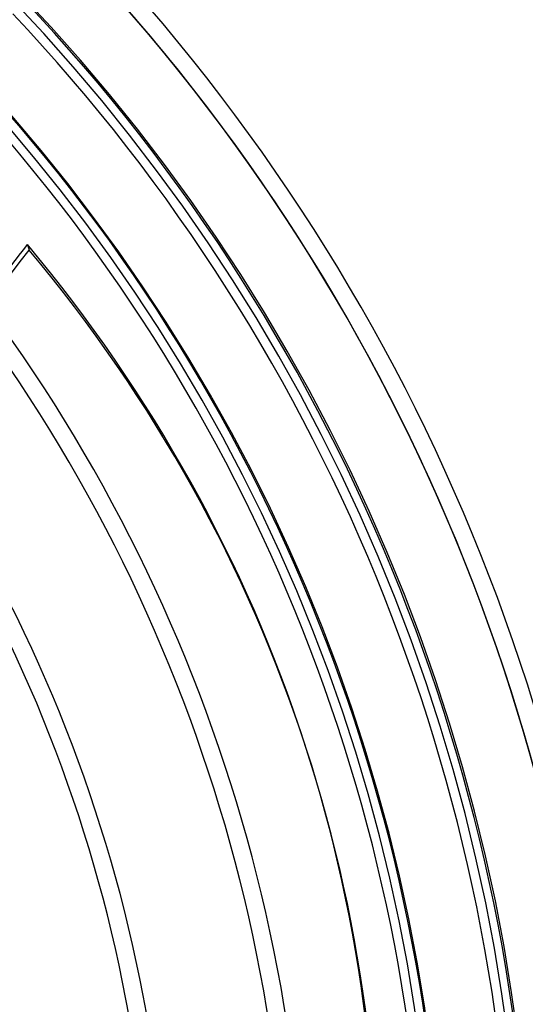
# Model space of a CAD drawing. Header units: millimetres. Extents: x -243 to 243, y -242 to 242.
# Tile 69 of 77: x 137 to 188, y 28 to 128. Entities that reach past the tile are written whole.
import ezdxf

# ---------------------------------------------------------------- set-up
doc = ezdxf.new("R2010")
doc.units = ezdxf.units.MM
doc.layers.add('MAIN-1', color=7, linetype='Continuous')

msp = doc.modelspace()

# ---------------------------------------------------------------- linework, layer by layer
at = {"layer": 'MAIN-1'}
for p, q in [((137.49, 104.93), (137.67, 104.37)), ((165.9, 53.6), (165.72, 54.16))]:
    msp.add_line(p, q, dxfattribs=at)
for radius, start, end in [(189, 0, 180), (188, 0, 180), (180, 270, 90), (180, 0, 90), (179, 0, 90), (179, 270, 90), (197.79, 0, 43.5274), (197.79, 0, 43.5274), (197.79, 0, 43.5274), (196, 0, 43.5476), (196, 0, 43.4834), (196, 0, 43.43), (188.84, 0, 43.41), (187.06, 0, 43.3549), (179.9, 0, 43.3305), (178.1, 0, 43.2722), (165.93, 0, 43.1454), (164.14, 0, 43.1252), (151.97, 0, 42.975), (150.18, 0, 42.9509), (138.01, 0, 42.77)]:
    msp.add_arc((0, 0), radius, start, end, dxfattribs=at)
for centre, major_axis, start_param, end_param in [((-13.05, 175.47), (-177.05, -57.53), 1.73342, 2.280953), ((-13.23, 176.03), (-177.05, -57.53), 2.238922, 2.280953), ((-51.16, -16.31), (-216.88, -70.47), -3.141593, -2.827433), ((-50.98, -16.87), (216.88, 70.47), 0, 0.314159), ((-51.16, -16.31), (-216.88, -70.47), 2.827433, 3.141593), ((-50.98, -16.87), (216.88, 70.47), -0.314159, 0)]:
    msp.add_ellipse(centre, major_axis=major_axis, ratio=0.809017, start_param=start_param, end_param=end_param, dxfattribs=at)

doc.saveas('drawing.dxf')
